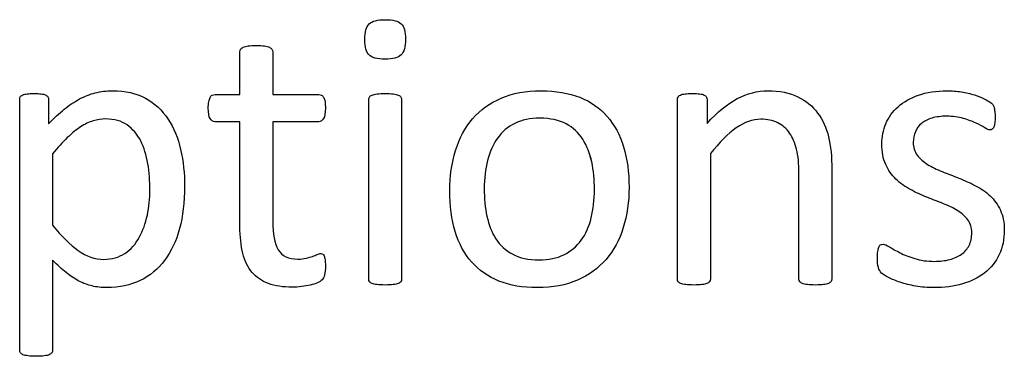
# Model space of a CAD drawing. Header units: inches. Extents: x 0 to 20790, y -12 to 14700.
# Tile 135 of 191: x 8183 to 8563, y 13294 to 13424. Entities that reach past the tile are written whole.
import ezdxf

# ---------------------------------------------------------------- set-up
doc = ezdxf.new("R2010")
doc.units = ezdxf.units.IN
doc.layers.add('254', color=7, linetype='Continuous', true_color=0xffffff)

msp = doc.modelspace()

# ---------------------------------------------------------------- linework, layer by layer
at = {"layer": '254', "linetype": 'Continuous', "lineweight": 25}
for points, knots in [([(8330.065, 13410.074), (8331.198, 13411.163), (8331.775, 13413.182), (8331.775, 13419.068), (8331.226, 13421.059), (8329.006, 13423.166), (8326.956, 13423.684), (8320.955, 13423.684), (8318.878, 13423.165), (8317.753, 13422.069), (8316.627, 13421.001), (8316.079, 13418.982), (8316.079, 13413.067), (8316.627, 13411.076), (8318.82, 13408.999), (8320.869, 13408.451), (8326.87, 13408.451), (8328.947, 13408.999), (8330.065, 13410.074)], [0, 0, 0, 0, 0.128303, 0.128303, 0.2541147, 0.2541147, 0.3766179, 0.3766179, 0.5014998, 0.5014998, 0.5014998, 0.626434, 0.626434, 0.7501552, 0.7501552, 0.8738764, 0.8738764, 1, 1, 1, 1]), ([(8317.753, 13422.069), (8318.878, 13423.165), (8320.955, 13423.684), (8326.956, 13423.684), (8329.006, 13423.166), (8331.226, 13421.059), (8331.775, 13419.068), (8331.775, 13413.182), (8331.198, 13411.163), (8330.072, 13410.066)], [0, 0, 0, 0, 0.2490168, 0.2490168, 0.4932905, 0.4932905, 0.7441614, 0.7441614, 1, 1, 1, 1]), ([(8330.072, 13410.066), (8328.947, 13408.999), (8326.87, 13408.451), (8320.869, 13408.451), (8318.82, 13408.999), (8316.627, 13411.076), (8316.079, 13413.067), (8316.079, 13418.982), (8316.627, 13421.001), (8317.753, 13422.069)], [0, 0, 0, 0, 0.2530061, 0.2530061, 0.501193, 0.501193, 0.7493799, 0.7493799, 1, 1, 1, 1]), ([(8300.528, 13325.069), (8300.73, 13325.935), (8300.846, 13327.118), (8300.846, 13329.541), (8300.788, 13330.291), (8300.701, 13330.926), (8300.586, 13331.532), (8300.471, 13332.022), (8300.355, 13332.369), (8300.211, 13332.744), (8300.038, 13332.975), (8299.807, 13333.119), (8299.576, 13333.234), (8299.316, 13333.292), (8298.653, 13333.292), (8298.191, 13333.177), (8297.701, 13332.946), (8297.181, 13332.715), (8296.547, 13332.484), (8295.854, 13332.224), (8295.133, 13331.965), (8294.296, 13331.734), (8292.45, 13331.272), (8291.411, 13331.157), (8286.593, 13331.157), (8284.054, 13332.369), (8281.214, 13337.237), (8280.534, 13340.851), (8280.534, 13358.48), (8280.534, 13371.347), (8280.534, 13384.215), (8286.458, 13384.215), (8292.382, 13384.215), (8299.086, 13384.215), (8299.692, 13384.648), (8300.615, 13386.264), (8300.846, 13387.62), (8300.846, 13390.447), (8300.788, 13391.255), (8300.701, 13391.919), (8300.586, 13392.582), (8300.413, 13393.13), (8300.182, 13393.563), (8299.951, 13394.025), (8299.692, 13394.313), (8299.374, 13394.486), (8299.086, 13394.688), (8298.711, 13394.775), (8292.382, 13394.775), (8286.458, 13394.775), (8280.534, 13394.775), (8280.534, 13400.257), (8280.534, 13405.739), (8280.534, 13411.595), (8280.419, 13411.913), (8280.015, 13412.548), (8279.697, 13412.807), (8278.774, 13413.269), (8278.11, 13413.442), (8277.303, 13413.529), (8276.495, 13413.644), (8275.427, 13413.702), (8272.917, 13413.702), (8271.878, 13413.644), (8271.071, 13413.529), (8270.263, 13413.442), (8269.599, 13413.269), (8268.618, 13412.807), (8268.301, 13412.548), (8268.099, 13412.23), (8267.926, 13411.913), (8267.839, 13411.595), (8267.839, 13405.739), (8267.839, 13400.257), (8267.839, 13394.775), (8264.637, 13394.775), (8261.434, 13394.775), (8257.799, 13394.775), (8257.453, 13394.688), (8257.106, 13394.486), (8256.76, 13394.313), (8256.501, 13394.025), (8256.299, 13393.563), (8256.097, 13393.13), (8255.923, 13392.582), (8255.808, 13391.919), (8255.664, 13391.255), (8255.606, 13390.447), (8255.606, 13387.62), (8255.837, 13386.264), (8256.76, 13384.648), (8257.366, 13384.215), (8261.376, 13384.215), (8264.608, 13384.215), (8267.839, 13384.215), (8267.839, 13370.732), (8267.839, 13357.248), (8267.839, 13339.755), (8268.214, 13336.293), (8268.964, 13333.35), (8269.686, 13330.378), (8270.898, 13327.954), (8274.172, 13324.105), (8276.264, 13322.675), (8281.4, 13320.77), (8284.487, 13320.309), (8289.247, 13320.309), (8290.43, 13320.366), (8291.613, 13320.54), (8292.796, 13320.684), (8293.921, 13320.886), (8295.998, 13321.347), (8296.951, 13321.636), (8297.758, 13321.982), (8298.595, 13322.357), (8299.201, 13322.732), (8299.605, 13323.136), (8300.038, 13323.54), (8300.326, 13324.204), (8300.528, 13325.069)], [0, 0, 0, 0, 0.0169336, 0.0169336, 0.0273543, 0.0273543, 0.0273543, 0.0342551, 0.0342551, 0.0342551, 0.0386532, 0.0386532, 0.0386532, 0.0421312, 0.0421312, 0.0486524, 0.0486524, 0.0486524, 0.0578371, 0.0578371, 0.0578371, 0.0698121, 0.0698121, 0.0817871, 0.0817871, 0.1185882, 0.1185882, 0.1557168, 0.1557168, 0.2560764, 0.2560764, 0.2560764, 0.3153147, 0.3153147, 0.3231042, 0.3231042, 0.3308936, 0.3308936, 0.3350317, 0.3350317, 0.3350317, 0.3406368, 0.3406368, 0.3406368, 0.3446716, 0.3446716, 0.3446716, 0.3483066, 0.3483066, 0.4016209, 0.4016209, 0.4016209, 0.454298, 0.454298, 0.4579023, 0.4579023, 0.4615065, 0.4615065, 0.4651107, 0.4651107, 0.4651107, 0.4751388, 0.4751388, 0.484939, 0.484939, 0.484939, 0.4914006, 0.4914006, 0.4978622, 0.4978622, 0.4978622, 0.5012317, 0.5012317, 0.550479, 0.550479, 0.550479, 0.5810003, 0.5810003, 0.5851248, 0.5851248, 0.5851248, 0.5891096, 0.5891096, 0.5891096, 0.5945805, 0.5945805, 0.5945805, 0.6024171, 0.6024171, 0.6171684, 0.6171684, 0.6319196, 0.6319196, 0.69311, 0.69311, 0.69311, 0.82944, 0.82944, 0.8699889, 0.8699889, 0.8699889, 0.8978939, 0.8978939, 0.9255581, 0.9255581, 0.9532222, 0.9532222, 0.9623692, 0.9623692, 0.9623692, 0.9738223, 0.9738223, 0.9852753, 0.9852753, 0.9852753, 0.9926659, 0.9926659, 0.9926659, 1, 1, 1, 1]), ([(8267.839, 13394.775), (8267.839, 13400.257), (8267.839, 13405.739), (8267.839, 13411.595), (8267.926, 13411.913), (8268.099, 13412.23)], [0, 0, 0, 0, 0.9359606, 0.9359606, 1, 1, 1, 1]), ([(8268.099, 13412.23), (8268.301, 13412.548), (8268.618, 13412.807), (8269.599, 13413.269), (8270.263, 13413.442), (8271.071, 13413.529)], [0, 0, 0, 0, 0.5, 0.5, 1, 1, 1, 1]), ([(8271.071, 13413.529), (8271.878, 13413.644), (8272.917, 13413.702), (8275.427, 13413.702), (8276.495, 13413.644), (8277.303, 13413.529)], [0, 0, 0, 0, 0.4942529, 0.4942529, 1, 1, 1, 1]), ([(8277.303, 13413.529), (8278.11, 13413.442), (8278.774, 13413.269), (8279.697, 13412.807), (8280.015, 13412.548), (8280.419, 13411.913), (8280.534, 13411.595), (8280.534, 13405.739), (8280.534, 13400.257), (8280.534, 13394.775)], [0, 0, 0, 0, 0.0567686, 0.0567686, 0.1135371, 0.1135371, 0.1703057, 0.1703057, 1, 1, 1, 1]), ([(8244.502, 13342.927), (8245.797, 13347.747), (8246.46, 13353.171), (8246.46, 13364.25), (8245.941, 13369.01), (8243.914, 13377.988), (8242.277, 13381.907), (8237.798, 13388.683), (8234.919, 13391.342), (8227.844, 13395.253), (8223.552, 13396.218), (8216.224, 13396.218), (8214.031, 13395.958), (8211.953, 13395.41), (8209.876, 13394.89), (8207.857, 13394.083), (8205.866, 13393.044), (8203.904, 13391.976), (8201.942, 13390.678), (8198.049, 13387.472), (8196.027, 13385.6), (8193.921, 13383.465), (8193.921, 13386.562), (8193.921, 13389.659), (8193.921, 13393.217), (8193.835, 13393.592), (8193.633, 13393.881), (8193.46, 13394.169), (8193.142, 13394.4), (8192.219, 13394.804), (8191.642, 13394.948), (8190.257, 13395.121), (8189.363, 13395.15), (8187.256, 13395.15), (8186.391, 13395.121), (8184.948, 13394.948), (8184.371, 13394.804), (8183.448, 13394.4), (8183.131, 13394.169), (8182.842, 13393.592), (8182.756, 13393.217), (8182.756, 13360.528), (8182.756, 13328.301), (8182.756, 13295.64), (8182.842, 13295.294), (8183.015, 13294.977), (8183.217, 13294.688), (8183.535, 13294.429), (8184.516, 13294.025), (8185.179, 13293.852), (8185.987, 13293.765), (8186.795, 13293.65), (8187.833, 13293.592), (8190.344, 13293.592), (8191.411, 13293.65), (8192.219, 13293.765), (8193.027, 13293.852), (8193.69, 13294.025), (8194.614, 13294.429), (8194.931, 13294.688), (8195.133, 13294.977), (8195.335, 13295.294), (8195.45, 13295.64), (8195.45, 13307.614), (8195.45, 13319.155), (8195.45, 13330.695), (8197.297, 13328.878), (8199.028, 13327.32), (8202.317, 13324.665), (8203.99, 13323.54), (8207.302, 13321.797), (8209.011, 13321.174), (8210.771, 13320.77), (8212.502, 13320.338), (8214.406, 13320.136), (8221.273, 13320.136), (8225.543, 13321.059), (8233.044, 13324.694), (8236.189, 13327.291), (8241.281, 13334.003), (8243.2, 13338.081), (8244.502, 13342.927)], [0, 0, 0, 0, 0.0539213, 0.0539213, 0.0985989, 0.0985989, 0.1436132, 0.1436132, 0.1881866, 0.1881866, 0.2324828, 0.2324828, 0.2528488, 0.2528488, 0.2528488, 0.2747557, 0.2747557, 0.2747557, 0.298571, 0.298571, 0.3220058, 0.3220058, 0.3220058, 0.3526958, 0.3526958, 0.3572707, 0.3572707, 0.3572707, 0.3612866, 0.3612866, 0.3653025, 0.3653025, 0.3693184, 0.3693184, 0.3732257, 0.3732257, 0.3771331, 0.3771331, 0.3810405, 0.3810405, 0.3849478, 0.3849478, 0.6577304, 0.6577304, 0.6613935, 0.6613935, 0.6613935, 0.6652587, 0.6652587, 0.6691239, 0.6691239, 0.6691239, 0.6784706, 0.6784706, 0.6880346, 0.6880346, 0.6880346, 0.6940597, 0.6940597, 0.7000848, 0.7000848, 0.7000848, 0.7035935, 0.7035935, 0.797161, 0.797161, 0.797161, 0.818167, 0.818167, 0.839173, 0.839173, 0.8604682, 0.8604682, 0.8604682, 0.87776, 0.87776, 0.9184324, 0.9184324, 0.9591047, 0.9591047, 1, 1, 1, 1]), ([(8211.953, 13395.41), (8214.031, 13395.958), (8216.224, 13396.218), (8223.552, 13396.218), (8227.844, 13395.253), (8234.919, 13391.342), (8237.798, 13388.683), (8242.277, 13381.907), (8243.914, 13377.988), (8245.941, 13369.01), (8246.46, 13364.25), (8246.46, 13353.171), (8245.797, 13347.747), (8244.498, 13342.928)], [0, 0, 0, 0, 0.0805463, 0.0805463, 0.2557346, 0.2557346, 0.4320195, 0.4320195, 0.6100481, 0.6100481, 0.786745, 0.786745, 1, 1, 1, 1]), ([(8415.918, 13343.338), (8417.406, 13348.093), (8418.157, 13353.286), (8418.157, 13364.711), (8417.435, 13369.905), (8414.663, 13379.145), (8412.502, 13383.061), (8406.892, 13389.538), (8403.356, 13392.005), (8394.863, 13395.356), (8389.911, 13396.218), (8378.341, 13396.218), (8373.177, 13395.294), (8364.348, 13391.486), (8360.684, 13388.831), (8354.767, 13381.938), (8352.577, 13377.868), (8349.642, 13368.373), (8348.913, 13363.182), (8348.913, 13351.671), (8349.605, 13346.448), (8352.375, 13337.216), (8354.481, 13333.292), (8360.123, 13326.843), (8363.656, 13324.377), (8372.095, 13320.966), (8377.072, 13320.136), (8388.612, 13320.136), (8393.748, 13321.117), (8402.645, 13324.929), (8406.327, 13327.637), (8412.213, 13334.504), (8414.435, 13338.601), (8415.918, 13343.338)], [0, 0, 0, 0, 0.0581053, 0.0581053, 0.1179985, 0.1179985, 0.1779958, 0.1779958, 0.2382588, 0.2382588, 0.2986629, 0.2986629, 0.3612134, 0.3612134, 0.4237638, 0.4237638, 0.4857565, 0.4857565, 0.5474063, 0.5474063, 0.611258, 0.611258, 0.6751096, 0.6751096, 0.7386795, 0.7386795, 0.8024746, 0.8024746, 0.8682127, 0.8682127, 0.9341063, 0.9341063, 1, 1, 1, 1]), ([(8351.105, 13373.107), (8352.577, 13377.868), (8354.767, 13381.938), (8360.684, 13388.831), (8364.348, 13391.486), (8373.177, 13395.294), (8378.341, 13396.218), (8389.911, 13396.218), (8394.863, 13395.356), (8403.356, 13392.005), (8406.892, 13389.538), (8412.502, 13383.061), (8414.663, 13379.145), (8417.435, 13369.905), (8418.157, 13364.711), (8418.157, 13353.286), (8417.406, 13348.093), (8415.935, 13343.332)], [0, 0, 0, 0, 0.1276209, 0.1276209, 0.25639, 0.25639, 0.3851591, 0.3851591, 0.5095097, 0.5095097, 0.63357, 0.63357, 0.7570829, 0.7570829, 0.8803817, 0.8803817, 1, 1, 1, 1]), ([(8496.178, 13322.496), (8496.374, 13322.761), (8496.489, 13323.107), (8496.489, 13337.62), (8496.489, 13351.699), (8496.489, 13370.684), (8496.056, 13374.896), (8494.381, 13381.943), (8492.969, 13384.994), (8489.069, 13390.213), (8486.506, 13392.323), (8480.217, 13395.439), (8476.322, 13396.218), (8467.753, 13396.218), (8463.858, 13395.208), (8456.09, 13391.18), (8452.202, 13387.966), (8448.307, 13383.609), (8448.307, 13386.658), (8448.307, 13389.707), (8448.307, 13393.188), (8448.22, 13393.534), (8448.047, 13393.794), (8447.874, 13394.083), (8447.585, 13394.342), (8447.153, 13394.573), (8446.749, 13394.804), (8446.172, 13394.948), (8444.7, 13395.118), (8443.748, 13395.15), (8441.44, 13395.15), (8440.488, 13395.121), (8439.045, 13394.948), (8438.468, 13394.804), (8437.545, 13394.342), (8437.228, 13394.083), (8437.083, 13393.794), (8436.939, 13393.534), (8436.853, 13393.188), (8436.853, 13369.684), (8436.853, 13346.612), (8436.853, 13323.107), (8436.939, 13322.761), (8437.112, 13322.501), (8437.314, 13322.213), (8437.632, 13321.953), (8438.612, 13321.549), (8439.276, 13321.405), (8440.084, 13321.29), (8440.892, 13321.203), (8441.93, 13321.145), (8444.441, 13321.145), (8445.508, 13321.203), (8446.316, 13321.29), (8447.124, 13321.405), (8447.787, 13321.549), (8448.711, 13321.953), (8449.028, 13322.213), (8449.23, 13322.501), (8449.432, 13322.761), (8449.547, 13323.107), (8449.547, 13339.668), (8449.547, 13355.796), (8449.547, 13371.924), (8453.038, 13376.281), (8456.356, 13379.599), (8462.742, 13384.086), (8465.906, 13385.225), (8471.561, 13385.225), (8473.725, 13384.763), (8477.453, 13382.928), (8478.976, 13381.59), (8481.329, 13378.09), (8482.236, 13376.021), (8483.497, 13371.208), (8483.794, 13368.029), (8483.794, 13350.565), (8483.794, 13337.052), (8483.794, 13323.107), (8483.881, 13322.761), (8484.083, 13322.501), (8484.285, 13322.213), (8484.631, 13321.953), (8485.554, 13321.549), (8486.189, 13321.405), (8487.026, 13321.29), (8487.833, 13321.203), (8488.872, 13321.145), (8491.411, 13321.145), (8492.421, 13321.203), (8493.258, 13321.29), (8494.065, 13321.405), (8494.7, 13321.549), (8495.623, 13321.953), (8495.97, 13322.213), (8496.178, 13322.496)], [0, 0, 0, 0, 0.003308, 0.003308, 0.1109298, 0.1109298, 0.148421, 0.148421, 0.1859825, 0.1859825, 0.2230812, 0.2230812, 0.2601799, 0.2601799, 0.2919457, 0.2919457, 0.3235262, 0.3235262, 0.3235262, 0.3491126, 0.3491126, 0.3527447, 0.3527447, 0.3527447, 0.3561092, 0.3561092, 0.3561092, 0.3611616, 0.3611616, 0.3660223, 0.3660223, 0.3711323, 0.3711323, 0.3762422, 0.3762422, 0.3813522, 0.3813522, 0.3813522, 0.3843323, 0.3843323, 0.5432056, 0.5432056, 0.5461857, 0.5461857, 0.5461857, 0.549519, 0.549519, 0.5528522, 0.5528522, 0.5528522, 0.5609049, 0.5609049, 0.5691449, 0.5691449, 0.5691449, 0.5743354, 0.5743354, 0.579526, 0.579526, 0.579526, 0.5824175, 0.5824175, 0.6901747, 0.6901747, 0.6901747, 0.7261598, 0.7261598, 0.7619281, 0.7619281, 0.7898925, 0.7898925, 0.8175111, 0.8175111, 0.8448187, 0.8448187, 0.8717433, 0.8717433, 0.9637847, 0.9637847, 0.9667327, 0.9667327, 0.9667327, 0.9700902, 0.9700902, 0.9734478, 0.9734478, 0.9734478, 0.9817377, 0.9817377, 0.9896591, 0.9896591, 0.9896591, 0.9948295, 0.9948295, 1, 1, 1, 1]), ([(8448.307, 13383.609), (8452.202, 13387.966), (8456.09, 13391.18), (8463.858, 13395.208), (8467.753, 13396.218), (8476.322, 13396.218), (8480.217, 13395.439), (8486.506, 13392.323), (8489.069, 13390.213), (8492.969, 13384.994), (8494.381, 13381.943), (8496.056, 13374.896), (8496.489, 13370.684), (8496.489, 13351.699), (8496.489, 13337.62), (8496.489, 13323.107), (8496.374, 13322.761), (8496.172, 13322.501)], [0, 0, 0, 0, 0.0976134, 0.0976134, 0.1957995, 0.1957995, 0.3104695, 0.3104695, 0.4251394, 0.4251394, 0.5412396, 0.5412396, 0.6571226, 0.6571226, 0.989775, 0.989775, 1, 1, 1, 1]), ([(8561.134, 13332.922), (8562.444, 13335.687), (8563.108, 13338.831), (8563.108, 13345.352), (8562.588, 13347.92), (8560.61, 13352.225), (8559.27, 13354.065), (8557.626, 13355.594), (8555.981, 13357.152), (8554.106, 13358.451), (8551.971, 13359.518), (8549.865, 13360.615), (8547.701, 13361.595), (8543.34, 13363.317), (8541.18, 13364.163), (8539.103, 13365), (8536.997, 13365.808), (8535.121, 13366.731), (8533.477, 13367.77), (8531.832, 13368.78), (8530.505, 13369.991), (8529.466, 13371.347), (8528.457, 13372.703), (8527.937, 13374.377), (8527.937, 13377.81), (8528.197, 13379.137), (8529.293, 13381.619), (8530.072, 13382.686), (8531.14, 13383.58), (8532.179, 13384.475), (8533.535, 13385.167), (8536.824, 13386.148), (8538.699, 13386.379), (8543.286, 13386.379), (8545.421, 13386.091), (8547.297, 13385.542), (8549.143, 13384.965), (8550.788, 13384.359), (8553.558, 13383.09), (8554.683, 13382.484), (8555.548, 13381.907), (8556.443, 13381.359), (8557.106, 13381.07), (8557.857, 13381.07), (8558.145, 13381.157), (8558.405, 13381.33), (8558.664, 13381.532), (8558.866, 13381.821), (8559.068, 13382.224), (8559.241, 13382.628), (8559.357, 13383.177), (8559.53, 13384.446), (8559.559, 13385.196), (8559.559, 13386.898), (8559.53, 13387.591), (8559.352, 13388.715), (8559.299, 13389.178), (8559.213, 13389.582), (8559.126, 13389.957), (8559.011, 13390.303), (8558.838, 13390.62), (8558.636, 13390.909), (8558.289, 13391.284), (8557.741, 13391.688), (8557.222, 13392.092), (8556.414, 13392.582), (8555.375, 13393.102), (8554.308, 13393.65), (8553.038, 13394.14), (8550.069, 13395.072), (8548.393, 13395.467), (8546.547, 13395.756), (8544.7, 13396.073), (8542.854, 13396.218), (8536.824, 13396.218), (8533.131, 13395.669), (8526.815, 13393.41), (8524.187, 13391.919), (8519.974, 13388.168), (8518.416, 13385.975), (8517.349, 13383.494), (8516.31, 13381.013), (8515.791, 13378.416), (8515.791, 13372.617), (8516.281, 13369.962), (8517.291, 13367.77), (8518.272, 13365.548), (8519.599, 13363.673), (8521.244, 13362.057), (8522.888, 13360.47), (8524.735, 13359.143), (8526.812, 13358.018), (8528.889, 13356.922), (8531.024, 13355.941), (8535.385, 13354.219), (8537.516, 13353.373), (8539.565, 13352.565), (8541.613, 13351.786), (8543.46, 13350.863), (8545.104, 13349.853), (8546.72, 13348.814), (8548.047, 13347.631), (8550.067, 13344.977), (8550.557, 13343.332), (8550.557, 13339.466), (8550.211, 13337.851), (8548.826, 13335.081), (8547.845, 13333.927), (8546.547, 13333.032), (8545.277, 13332.138), (8543.748, 13331.445), (8540.286, 13330.522), (8538.324, 13330.291), (8533.304, 13330.291), (8530.765, 13330.638), (8526.348, 13332.014), (8524.446, 13332.773), (8522.831, 13333.609), (8521.215, 13334.417), (8519.859, 13335.196), (8518.734, 13335.889), (8517.637, 13336.581), (8516.801, 13336.927), (8515.877, 13336.927), (8515.56, 13336.812), (8515.271, 13336.639), (8515.012, 13336.466), (8514.781, 13336.177), (8514.637, 13335.773), (8514.464, 13335.34), (8514.348, 13334.821), (8514.233, 13334.158), (8514.146, 13333.465), (8514.089, 13332.657), (8514.089, 13330.089), (8514.204, 13328.849), (8514.723, 13327.002), (8515.127, 13326.281), (8516.281, 13325.242), (8517.176, 13324.665), (8518.387, 13324.031), (8519.628, 13323.396), (8521.128, 13322.761), (8522.888, 13322.184), (8524.677, 13321.578), (8526.668, 13321.117), (8528.889, 13320.713), (8531.14, 13320.338), (8533.477, 13320.136), (8539.94, 13320.136), (8543.604, 13320.626), (8550.271, 13322.58), (8553.154, 13324.002), (8557.961, 13327.824), (8559.818, 13330.147), (8561.134, 13332.922)], [0, 0, 0, 0, 0.0265971, 0.0265971, 0.0488695, 0.0488695, 0.071505, 0.071505, 0.071505, 0.0916763, 0.0916763, 0.0916763, 0.1124207, 0.1124207, 0.1329291, 0.1329291, 0.1329291, 0.1513232, 0.1513232, 0.1513232, 0.1671509, 0.1671509, 0.1671509, 0.1827935, 0.1827935, 0.1941287, 0.1941287, 0.2054639, 0.2054639, 0.2054639, 0.2187849, 0.2187849, 0.232106, 0.232106, 0.2470255, 0.2470255, 0.2470255, 0.2617411, 0.2617411, 0.2764567, 0.2764567, 0.2764567, 0.2827861, 0.2827861, 0.2867419, 0.2867419, 0.2867419, 0.2899769, 0.2899769, 0.2899769, 0.2946866, 0.2946866, 0.2993962, 0.2993962, 0.3039489, 0.3039489, 0.3087355, 0.3087355, 0.3087355, 0.3118991, 0.3118991, 0.3118991, 0.3162873, 0.3162873, 0.3162873, 0.3241694, 0.3241694, 0.3241694, 0.3358727, 0.3358727, 0.3477852, 0.3477852, 0.3477852, 0.3635516, 0.3635516, 0.3992722, 0.3992722, 0.4352836, 0.4352836, 0.4712949, 0.4712949, 0.4712949, 0.4954133, 0.4954133, 0.5223243, 0.5223243, 0.5223243, 0.5434303, 0.5434303, 0.5434303, 0.5642681, 0.5642681, 0.5642681, 0.5855645, 0.5855645, 0.6066186, 0.6066186, 0.6066186, 0.6252846, 0.6252846, 0.6252846, 0.6414191, 0.6414191, 0.6575536, 0.6575536, 0.6732136, 0.6732136, 0.6888736, 0.6888736, 0.6888736, 0.7040281, 0.7040281, 0.7191826, 0.7191826, 0.7391866, 0.7391866, 0.7589539, 0.7589539, 0.7589539, 0.7730817, 0.7730817, 0.7730817, 0.7812698, 0.7812698, 0.7868722, 0.7868722, 0.7868722, 0.7901715, 0.7901715, 0.7901715, 0.7952132, 0.7952132, 0.7952132, 0.802729, 0.802729, 0.8148868, 0.8148868, 0.8270447, 0.8270447, 0.8392026, 0.8392026, 0.8392026, 0.8540559, 0.8540559, 0.8540559, 0.8729189, 0.8729189, 0.8729189, 0.8944875, 0.8944875, 0.9297587, 0.9297587, 0.9647499, 0.9647499, 1, 1, 1, 1]), ([(8517.349, 13383.494), (8518.416, 13385.975), (8519.974, 13388.168), (8524.187, 13391.919), (8526.815, 13393.41), (8533.131, 13395.669), (8536.824, 13396.218), (8542.854, 13396.218), (8544.7, 13396.073), (8546.547, 13395.756)], [0, 0, 0, 0, 0.2915669, 0.2915669, 0.5831337, 0.5831337, 0.8723472, 0.8723472, 1, 1, 1, 1]), ([(8183.015, 13294.977), (8182.842, 13295.294), (8182.756, 13295.64), (8182.756, 13328.301), (8182.756, 13360.528), (8182.756, 13393.217), (8182.842, 13393.592), (8183.131, 13394.169), (8183.448, 13394.4), (8184.371, 13394.804), (8184.948, 13394.948), (8186.391, 13395.121), (8187.256, 13395.15), (8189.363, 13395.15), (8190.257, 13395.121), (8191.642, 13394.948), (8192.219, 13394.804), (8193.142, 13394.4), (8193.46, 13394.169), (8193.633, 13393.881)], [0, 0, 0, 0, 0.012045, 0.012045, 0.9089936, 0.9089936, 0.9218415, 0.9218415, 0.9346895, 0.9346895, 0.9475375, 0.9475375, 0.9603854, 0.9603854, 0.9735903, 0.9735903, 0.9867951, 0.9867951, 1, 1, 1, 1]), ([(8193.633, 13393.881), (8193.835, 13393.592), (8193.921, 13393.217), (8193.921, 13389.659), (8193.921, 13386.562), (8193.921, 13383.465)], [0, 0, 0, 0, 0.1297297, 0.1297297, 1, 1, 1, 1]), ([(8193.921, 13383.465), (8196.027, 13385.6), (8198.049, 13387.472), (8201.942, 13390.678), (8203.904, 13391.976), (8205.866, 13393.044)], [0, 0, 0, 0, 0.4959733, 0.4959733, 1, 1, 1, 1]), ([(8257.106, 13394.486), (8257.453, 13394.688), (8257.799, 13394.775), (8261.434, 13394.775), (8264.637, 13394.775), (8267.839, 13394.775)], [0, 0, 0, 0, 0.1190476, 0.1190476, 1, 1, 1, 1]), ([(8280.534, 13394.775), (8286.458, 13394.775), (8292.382, 13394.775), (8298.711, 13394.775), (8299.086, 13394.688), (8299.374, 13394.486)], [0, 0, 0, 0, 0.9361702, 0.9361702, 1, 1, 1, 1]), ([(8329.993, 13322.496), (8330.188, 13322.761), (8330.303, 13323.107), (8330.303, 13346.612), (8330.303, 13369.684), (8330.303, 13393.13), (8330.188, 13393.448), (8329.784, 13394.083), (8329.466, 13394.342), (8328.543, 13394.746), (8327.88, 13394.89), (8327.072, 13395.006), (8326.264, 13395.092), (8325.196, 13395.15), (8322.686, 13395.15), (8321.648, 13395.092), (8320.84, 13395.006), (8320.032, 13394.89), (8319.368, 13394.746), (8318.387, 13394.342), (8318.07, 13394.083), (8317.868, 13393.765), (8317.695, 13393.448), (8317.608, 13393.13), (8317.608, 13369.684), (8317.608, 13346.612), (8317.608, 13323.107), (8317.695, 13322.761), (8317.868, 13322.501), (8318.07, 13322.213), (8318.387, 13321.953), (8319.368, 13321.549), (8320.032, 13321.405), (8320.84, 13321.29), (8321.648, 13321.203), (8322.686, 13321.145), (8325.196, 13321.145), (8326.264, 13321.203), (8327.072, 13321.29), (8327.88, 13321.405), (8328.543, 13321.549), (8329.466, 13321.953), (8329.784, 13322.213), (8329.993, 13322.496)], [0, 0, 0, 0, 0.0079449, 0.0079449, 0.4314948, 0.4314948, 0.4383804, 0.4383804, 0.4452659, 0.4452659, 0.4521515, 0.4521515, 0.4521515, 0.4712256, 0.4712256, 0.4898663, 0.4898663, 0.4898663, 0.5020993, 0.5020993, 0.5143323, 0.5143323, 0.5143323, 0.5207714, 0.5207714, 0.9168542, 0.9168542, 0.9242838, 0.9242838, 0.9242838, 0.9318608, 0.9318608, 0.9394378, 0.9394378, 0.9394378, 0.9577211, 0.9577211, 0.9764296, 0.9764296, 0.9764296, 0.9882148, 0.9882148, 1, 1, 1, 1]), ([(8317.868, 13322.501), (8317.695, 13322.761), (8317.608, 13323.107), (8317.608, 13346.612), (8317.608, 13369.684), (8317.608, 13393.13), (8317.695, 13393.448), (8317.868, 13393.765)], [0, 0, 0, 0, 0.0181232, 0.0181232, 0.9842932, 0.9842932, 1, 1, 1, 1]), ([(8317.868, 13393.765), (8318.07, 13394.083), (8318.387, 13394.342), (8319.368, 13394.746), (8320.032, 13394.89), (8320.84, 13395.006)], [0, 0, 0, 0, 0.5, 0.5, 1, 1, 1, 1]), ([(8320.84, 13395.006), (8321.648, 13395.092), (8322.686, 13395.15), (8325.196, 13395.15), (8326.264, 13395.092), (8327.072, 13395.006)], [0, 0, 0, 0, 0.4942529, 0.4942529, 1, 1, 1, 1]), ([(8327.072, 13395.006), (8327.88, 13394.89), (8328.543, 13394.746), (8329.466, 13394.342), (8329.784, 13394.083), (8330.188, 13393.448), (8330.303, 13393.13), (8330.303, 13369.684), (8330.303, 13346.612), (8330.303, 13323.107), (8330.188, 13322.761), (8329.986, 13322.501)], [0, 0, 0, 0, 0.0152284, 0.0152284, 0.0304569, 0.0304569, 0.0456853, 0.0456853, 0.9824287, 0.9824287, 1, 1, 1, 1]), ([(8437.112, 13322.501), (8436.939, 13322.761), (8436.853, 13323.107), (8436.853, 13346.612), (8436.853, 13369.684), (8436.853, 13393.188), (8436.939, 13393.534), (8437.083, 13393.794)], [0, 0, 0, 0, 0.0180796, 0.0180796, 0.9819204, 0.9819204, 1, 1, 1, 1]), ([(8437.083, 13393.794), (8437.228, 13394.083), (8437.545, 13394.342), (8438.468, 13394.804), (8439.045, 13394.948), (8440.488, 13395.121), (8441.44, 13395.15), (8443.748, 13395.15), (8444.7, 13395.118), (8446.172, 13394.948), (8446.749, 13394.804), (8447.153, 13394.573)], [0, 0, 0, 0, 0.2024309, 0.2024309, 0.4048617, 0.4048617, 0.6072926, 0.6072926, 0.7998488, 0.7998488, 1, 1, 1, 1]), ([(8448.047, 13393.794), (8448.22, 13393.534), (8448.307, 13393.188), (8448.307, 13389.707), (8448.307, 13386.658), (8448.307, 13383.609)], [0, 0, 0, 0, 0.1243094, 0.1243094, 1, 1, 1, 1]), ([(8546.547, 13395.756), (8548.393, 13395.467), (8550.069, 13395.072), (8553.038, 13394.14), (8554.308, 13393.65), (8555.375, 13393.102)], [0, 0, 0, 0, 0.504427, 0.504427, 1, 1, 1, 1]), ([(8267.839, 13384.215), (8264.608, 13384.215), (8261.376, 13384.215), (8257.366, 13384.215), (8256.76, 13384.648), (8255.837, 13386.264), (8255.606, 13387.62), (8255.606, 13390.447), (8255.664, 13391.255), (8255.808, 13391.919)], [0, 0, 0, 0, 0.6210362, 0.6210362, 0.7707503, 0.7707503, 0.9204644, 0.9204644, 1, 1, 1, 1]), ([(8300.701, 13391.919), (8300.788, 13391.255), (8300.846, 13390.447), (8300.846, 13387.62), (8300.615, 13386.264), (8299.692, 13384.648), (8299.086, 13384.215), (8292.382, 13384.215), (8286.458, 13384.215), (8280.534, 13384.215)], [0, 0, 0, 0, 0.0524112, 0.0524112, 0.1510676, 0.1510676, 0.2497241, 0.2497241, 1, 1, 1, 1]), ([(8559.213, 13389.582), (8559.299, 13389.178), (8559.352, 13388.715), (8559.53, 13387.591), (8559.559, 13386.898), (8559.559, 13385.196), (8559.53, 13384.446), (8559.357, 13383.177), (8559.241, 13382.628), (8559.068, 13382.224)], [0, 0, 0, 0, 0.2551684, 0.2551684, 0.4978663, 0.4978663, 0.7489332, 0.7489332, 1, 1, 1, 1]), ([(8232.265, 13368.029), (8232.813, 13364.711), (8233.073, 13361.307), (8233.073, 13354.527), (8232.727, 13351.324), (8231.4, 13344.977), (8230.361, 13342.092), (8227.533, 13336.956), (8225.687, 13334.908), (8221.115, 13331.84), (8218.387, 13331.07), (8211.78, 13331.07), (8208.491, 13332.196), (8202.259, 13336.696), (8198.941, 13339.957), (8195.45, 13344.227), (8195.45, 13353.411), (8195.45, 13362.596), (8195.45, 13371.78), (8197.441, 13374.29), (8199.345, 13376.396), (8202.952, 13379.829), (8204.654, 13381.215), (8206.299, 13382.253), (8207.943, 13383.321), (8209.559, 13384.1), (8211.146, 13384.561), (8212.732, 13385.052), (8214.348, 13385.312), (8219.282, 13385.312), (8222.023, 13384.533), (8226.441, 13381.451), (8228.197, 13379.397), (8230.782, 13374.284), (8231.717, 13371.347), (8232.265, 13368.029)], [0, 0, 0, 0, 0.0683135, 0.0683135, 0.1305178, 0.1305178, 0.192722, 0.192722, 0.2549262, 0.2549262, 0.317497, 0.317497, 0.3851873, 0.3851873, 0.4528776, 0.4528776, 0.4528776, 0.6292528, 0.6292528, 0.6292528, 0.6836987, 0.6836987, 0.7390439, 0.7390439, 0.7390439, 0.7741419, 0.7741419, 0.7741419, 0.8062151, 0.8062151, 0.8703613, 0.8703613, 0.9354716, 0.9354716, 1, 1, 1, 1]), ([(8232.265, 13368.029), (8231.717, 13371.347), (8230.782, 13374.284), (8228.197, 13379.397), (8226.441, 13381.451), (8222.023, 13384.533), (8219.282, 13385.312), (8214.348, 13385.312), (8212.732, 13385.052), (8211.146, 13384.561)], [0, 0, 0, 0, 0.2857032, 0.2857032, 0.5739831, 0.5739831, 0.8579944, 0.8579944, 1, 1, 1, 1]), ([(8403.731, 13368.693), (8403.038, 13372.011), (8401.884, 13374.954), (8398.711, 13379.974), (8396.535, 13381.942), (8391.123, 13384.879), (8387.747, 13385.6), (8379.957, 13385.6), (8376.731, 13384.925), (8371.33, 13382.282), (8369.122, 13380.397), (8365.647, 13375.531), (8364.328, 13372.651), (8362.646, 13365.981), (8362.213, 13362.317), (8362.213, 13354.585), (8362.565, 13351.008), (8363.944, 13344.342), (8365.098, 13341.428), (8368.33, 13336.466), (8370.494, 13334.475), (8373.235, 13333.032)], [0, 0, 0, 0, 0.1070023, 0.1070023, 0.2140046, 0.2140046, 0.3214825, 0.3214825, 0.4198134, 0.4198134, 0.5189947, 0.5189947, 0.6173987, 0.6173987, 0.7148037, 0.7148037, 0.8093438, 0.8093438, 0.9046719, 0.9046719, 1, 1, 1, 1]), ([(8403.728, 13368.692), (8404.423, 13365.346), (8404.769, 13361.826), (8404.769, 13354.065), (8404.365, 13350.401), (8403.529, 13347.083), (8402.721, 13343.736), (8401.423, 13340.851), (8397.937, 13336.029), (8395.71, 13334.158), (8390.286, 13331.503), (8387.083, 13330.84), (8379.322, 13330.84), (8375.947, 13331.561), (8373.235, 13333.032), (8370.494, 13334.475), (8368.33, 13336.466), (8365.098, 13341.428), (8363.944, 13344.342), (8362.565, 13351.008), (8362.213, 13354.585), (8362.213, 13362.317), (8362.646, 13365.981), (8364.328, 13372.651), (8365.647, 13375.531), (8369.122, 13380.397), (8371.33, 13382.282), (8376.731, 13384.925), (8379.957, 13385.6), (8387.747, 13385.6), (8391.123, 13384.879), (8396.535, 13381.942), (8398.711, 13379.974), (8401.884, 13374.954), (8403.038, 13372.011), (8403.728, 13368.692)], [0, 0, 0, 0, 0.0676707, 0.0676707, 0.1400264, 0.1400264, 0.1400264, 0.2011218, 0.2011218, 0.2630503, 0.2630503, 0.3249788, 0.3249788, 0.3931969, 0.3931969, 0.3931969, 0.4510423, 0.4510423, 0.5088876, 0.5088876, 0.5662549, 0.5662549, 0.6253606, 0.6253606, 0.6850724, 0.6850724, 0.7452559, 0.7452559, 0.8049234, 0.8049234, 0.8701413, 0.8701413, 0.9350707, 0.9350707, 1, 1, 1, 1]), ([(8484.083, 13322.501), (8483.881, 13322.761), (8483.794, 13323.107), (8483.794, 13337.052), (8483.794, 13350.565), (8483.794, 13368.029), (8483.497, 13371.208), (8482.236, 13376.021), (8481.329, 13378.09), (8478.976, 13381.59), (8477.453, 13382.928), (8473.725, 13384.763), (8471.561, 13385.225), (8465.906, 13385.225), (8462.742, 13384.086), (8456.356, 13379.599), (8453.038, 13376.281), (8449.547, 13371.924)], [0, 0, 0, 0, 0.0106594, 0.0106594, 0.3434701, 0.3434701, 0.4408261, 0.4408261, 0.5395668, 0.5395668, 0.6394324, 0.6394324, 0.7405482, 0.7405482, 0.8698823, 0.8698823, 1, 1, 1, 1]), ([(8547.297, 13385.542), (8545.421, 13386.091), (8543.286, 13386.379), (8538.699, 13386.379), (8536.824, 13386.148), (8533.535, 13385.167), (8532.179, 13384.475), (8531.14, 13383.58)], [0, 0, 0, 0, 0.3589744, 0.3589744, 0.6794872, 0.6794872, 1, 1, 1, 1]), ([(8555.548, 13381.907), (8554.683, 13382.484), (8553.558, 13383.09), (8550.788, 13384.359), (8549.143, 13384.965), (8547.297, 13385.542)], [0, 0, 0, 0, 0.5, 0.5, 1, 1, 1, 1]), ([(8206.299, 13382.253), (8204.654, 13381.215), (8202.952, 13379.829), (8199.345, 13376.396), (8197.441, 13374.29), (8195.45, 13371.78)], [0, 0, 0, 0, 0.5040959, 0.5040959, 1, 1, 1, 1]), ([(8268.964, 13333.35), (8268.214, 13336.293), (8267.839, 13339.755), (8267.839, 13357.248), (8267.839, 13370.732), (8267.839, 13384.215)], [0, 0, 0, 0, 0.2292468, 0.2292468, 1, 1, 1, 1]), ([(8280.534, 13384.215), (8280.534, 13371.347), (8280.534, 13358.48), (8280.534, 13340.851), (8281.214, 13337.237), (8284.054, 13332.369), (8286.593, 13331.157), (8291.411, 13331.157), (8292.45, 13331.272), (8294.296, 13331.734), (8295.133, 13331.965), (8295.854, 13332.224)], [0, 0, 0, 0, 0.5062548, 0.5062548, 0.6935464, 0.6935464, 0.8791865, 0.8791865, 0.9395933, 0.9395933, 1, 1, 1, 1]), ([(8517.291, 13367.77), (8516.281, 13369.962), (8515.791, 13372.617), (8515.791, 13378.416), (8516.31, 13381.013), (8517.349, 13383.494)], [0, 0, 0, 0, 0.5273632, 0.5273632, 1, 1, 1, 1]), ([(8531.14, 13383.58), (8530.072, 13382.686), (8529.293, 13381.619), (8528.197, 13379.137), (8527.937, 13377.81), (8527.937, 13374.377), (8528.457, 13372.703), (8529.466, 13371.347)], [0, 0, 0, 0, 0.295858, 0.295858, 0.591716, 0.591716, 1, 1, 1, 1]), ([(8558.405, 13381.33), (8558.145, 13381.157), (8557.857, 13381.07), (8557.106, 13381.07), (8556.443, 13381.359), (8555.548, 13381.907)], [0, 0, 0, 0, 0.3846154, 0.3846154, 1, 1, 1, 1]), ([(8415.935, 13343.332), (8414.435, 13338.601), (8412.213, 13334.504), (8406.327, 13327.637), (8402.645, 13324.929), (8393.748, 13321.117), (8388.612, 13320.136), (8377.072, 13320.136), (8372.095, 13320.966), (8363.656, 13324.377), (8360.123, 13326.843), (8354.481, 13333.292), (8352.375, 13337.216), (8349.605, 13346.448), (8348.913, 13351.671), (8348.913, 13363.182), (8349.642, 13368.373), (8351.105, 13373.107)], [0, 0, 0, 0, 0.1281371, 0.1281371, 0.2562741, 0.2562741, 0.3841087, 0.3841087, 0.5081649, 0.5081649, 0.6317832, 0.6317832, 0.7559494, 0.7559494, 0.8801155, 0.8801155, 1, 1, 1, 1]), ([(8449.547, 13371.924), (8449.547, 13355.796), (8449.547, 13339.668), (8449.547, 13323.107), (8449.432, 13322.761), (8449.23, 13322.501)], [0, 0, 0, 0, 0.9738676, 0.9738676, 1, 1, 1, 1]), ([(8195.45, 13344.227), (8198.941, 13339.957), (8202.259, 13336.696), (8208.491, 13332.196), (8211.78, 13331.07), (8218.387, 13331.07), (8221.115, 13331.84), (8225.687, 13334.908), (8227.533, 13336.956), (8230.361, 13342.092), (8231.4, 13344.977), (8232.727, 13351.324), (8233.073, 13354.527), (8233.073, 13361.307), (8232.813, 13364.711), (8232.265, 13368.029)], [0, 0, 0, 0, 0.1494671, 0.1494671, 0.2989341, 0.2989341, 0.437097, 0.437097, 0.5744502, 0.5744502, 0.7118035, 0.7118035, 0.8491567, 0.8491567, 1, 1, 1, 1]), ([(8403.529, 13347.083), (8404.365, 13350.401), (8404.769, 13354.065), (8404.769, 13361.826), (8404.423, 13365.346), (8403.731, 13368.693)], [0, 0, 0, 0, 0.5167286, 0.5167286, 1, 1, 1, 1]), ([(8539.103, 13365), (8541.18, 13364.163), (8543.34, 13363.317), (8547.701, 13361.595), (8549.865, 13360.615), (8551.971, 13359.518)], [0, 0, 0, 0, 0.4971403, 0.4971403, 1, 1, 1, 1]), ([(8539.565, 13352.565), (8537.516, 13353.373), (8535.385, 13354.219), (8531.024, 13355.941), (8528.889, 13356.922), (8526.812, 13358.018)], [0, 0, 0, 0, 0.4971403, 0.4971403, 1, 1, 1, 1]), ([(8557.626, 13355.594), (8559.27, 13354.065), (8560.61, 13352.225), (8562.588, 13347.92), (8563.108, 13345.352), (8563.108, 13338.831), (8562.444, 13335.687), (8561.146, 13332.917)], [0, 0, 0, 0, 0.3165581, 0.3165581, 0.6280383, 0.6280383, 1, 1, 1, 1]), ([(8373.235, 13333.032), (8375.947, 13331.561), (8379.322, 13330.84), (8387.083, 13330.84), (8390.286, 13331.503), (8395.71, 13334.158), (8397.937, 13336.029), (8401.423, 13340.851), (8402.721, 13343.736), (8403.529, 13347.083)], [0, 0, 0, 0, 0.2694552, 0.2694552, 0.514067, 0.514067, 0.7586788, 0.7586788, 1, 1, 1, 1]), ([(8546.547, 13333.032), (8547.845, 13333.927), (8548.826, 13335.081), (8550.211, 13337.851), (8550.557, 13339.466), (8550.557, 13343.332), (8550.067, 13344.977), (8548.047, 13347.631), (8546.72, 13348.814), (8545.104, 13349.853)], [0, 0, 0, 0, 0.2462687, 0.2462687, 0.4925373, 0.4925373, 0.7462687, 0.7462687, 1, 1, 1, 1]), ([(8244.498, 13342.928), (8243.2, 13338.081), (8241.281, 13334.003), (8236.189, 13327.291), (8233.044, 13324.694), (8225.543, 13321.059), (8221.273, 13320.136), (8214.406, 13320.136), (8212.502, 13320.338), (8210.771, 13320.77)], [0, 0, 0, 0, 0.2930891, 0.2930891, 0.5845808, 0.5845808, 0.8760724, 0.8760724, 1, 1, 1, 1]), ([(8515.271, 13336.639), (8515.56, 13336.812), (8515.877, 13336.927), (8516.801, 13336.927), (8517.637, 13336.581), (8518.734, 13335.889)], [0, 0, 0, 0, 0.40625, 0.40625, 1, 1, 1, 1]), ([(8291.613, 13320.54), (8290.43, 13320.366), (8289.247, 13320.309), (8284.487, 13320.309), (8281.4, 13320.77), (8276.264, 13322.675), (8274.172, 13324.105), (8270.898, 13327.954), (8269.686, 13330.378), (8268.964, 13333.35)], [0, 0, 0, 0, 0.0990148, 0.0990148, 0.3984741, 0.3984741, 0.6979335, 0.6979335, 1, 1, 1, 1]), ([(8297.701, 13332.946), (8298.191, 13333.177), (8298.653, 13333.292), (8299.316, 13333.292), (8299.576, 13333.234), (8299.807, 13333.119)], [0, 0, 0, 0, 0.6521739, 0.6521739, 1, 1, 1, 1]), ([(8518.387, 13324.031), (8517.176, 13324.665), (8516.281, 13325.242), (8515.127, 13326.281), (8514.723, 13327.002), (8514.204, 13328.849), (8514.089, 13330.089), (8514.089, 13332.657), (8514.146, 13333.465), (8514.233, 13334.158)], [0, 0, 0, 0, 0.2763819, 0.2763819, 0.5527638, 0.5527638, 0.8291457, 0.8291457, 1, 1, 1, 1]), ([(8522.831, 13333.609), (8524.446, 13332.773), (8526.348, 13332.014), (8530.765, 13330.638), (8533.304, 13330.291), (8538.324, 13330.291), (8540.286, 13330.522), (8543.748, 13331.445), (8545.277, 13332.138), (8546.547, 13333.032)], [0, 0, 0, 0, 0.2820666, 0.2820666, 0.56751, 0.56751, 0.783755, 0.783755, 1, 1, 1, 1]), ([(8561.146, 13332.917), (8559.818, 13330.147), (8557.961, 13327.824), (8553.154, 13324.002), (8550.271, 13322.58), (8543.604, 13320.626), (8539.94, 13320.136), (8533.477, 13320.136), (8531.14, 13320.338), (8528.889, 13320.713)], [0, 0, 0, 0, 0.2773826, 0.2773826, 0.5527281, 0.5527281, 0.8302763, 0.8302763, 1, 1, 1, 1]), ([(8195.45, 13330.695), (8195.45, 13319.155), (8195.45, 13307.614), (8195.45, 13295.64), (8195.335, 13295.294), (8195.133, 13294.977)], [0, 0, 0, 0, 0.9638554, 0.9638554, 1, 1, 1, 1]), ([(8210.771, 13320.77), (8209.011, 13321.174), (8207.302, 13321.797), (8203.99, 13323.54), (8202.317, 13324.665), (8199.028, 13327.32), (8197.297, 13328.878), (8195.45, 13330.695)], [0, 0, 0, 0, 0.336378, 0.336378, 0.668189, 0.668189, 1, 1, 1, 1]), ([(8300.701, 13330.926), (8300.788, 13330.291), (8300.846, 13329.541), (8300.846, 13327.118), (8300.73, 13325.935), (8300.528, 13325.069)], [0, 0, 0, 0, 0.3809524, 0.3809524, 1, 1, 1, 1]), ([(8297.758, 13321.982), (8296.951, 13321.636), (8295.998, 13321.347), (8293.921, 13320.886), (8292.796, 13320.684), (8291.613, 13320.54)], [0, 0, 0, 0, 0.5, 0.5, 1, 1, 1, 1]), ([(8320.84, 13321.29), (8320.032, 13321.405), (8319.368, 13321.549), (8318.387, 13321.953), (8318.07, 13322.213), (8317.868, 13322.501)], [0, 0, 0, 0, 0.5, 0.5, 1, 1, 1, 1]), ([(8327.072, 13321.29), (8326.264, 13321.203), (8325.196, 13321.145), (8322.686, 13321.145), (8321.648, 13321.203), (8320.84, 13321.29)], [0, 0, 0, 0, 0.5057471, 0.5057471, 1, 1, 1, 1]), ([(8329.986, 13322.501), (8329.784, 13322.213), (8329.466, 13321.953), (8328.543, 13321.549), (8327.88, 13321.405), (8327.072, 13321.29)], [0, 0, 0, 0, 0.5, 0.5, 1, 1, 1, 1]), ([(8440.084, 13321.29), (8439.276, 13321.405), (8438.612, 13321.549), (8437.632, 13321.953), (8437.314, 13322.213), (8437.112, 13322.501)], [0, 0, 0, 0, 0.5, 0.5, 1, 1, 1, 1]), ([(8446.316, 13321.29), (8445.508, 13321.203), (8444.441, 13321.145), (8441.93, 13321.145), (8440.892, 13321.203), (8440.084, 13321.29)], [0, 0, 0, 0, 0.5057471, 0.5057471, 1, 1, 1, 1]), ([(8449.23, 13322.501), (8449.028, 13322.213), (8448.711, 13321.953), (8447.787, 13321.549), (8447.124, 13321.405), (8446.316, 13321.29)], [0, 0, 0, 0, 0.5, 0.5, 1, 1, 1, 1]), ([(8487.026, 13321.29), (8486.189, 13321.405), (8485.554, 13321.549), (8484.631, 13321.953), (8484.285, 13322.213), (8484.083, 13322.501)], [0, 0, 0, 0, 0.5, 0.5, 1, 1, 1, 1]), ([(8493.258, 13321.29), (8492.421, 13321.203), (8491.411, 13321.145), (8488.872, 13321.145), (8487.833, 13321.203), (8487.026, 13321.29)], [0, 0, 0, 0, 0.4886364, 0.4886364, 1, 1, 1, 1]), ([(8496.172, 13322.501), (8495.97, 13322.213), (8495.623, 13321.953), (8494.7, 13321.549), (8494.065, 13321.405), (8493.258, 13321.29)], [0, 0, 0, 0, 0.5, 0.5, 1, 1, 1, 1]), ([(8185.987, 13293.765), (8185.179, 13293.852), (8184.516, 13294.025), (8183.535, 13294.429), (8183.217, 13294.688), (8183.015, 13294.977)], [0, 0, 0, 0, 0.5, 0.5, 1, 1, 1, 1]), ([(8192.219, 13293.765), (8191.411, 13293.65), (8190.344, 13293.592), (8187.833, 13293.592), (8186.795, 13293.65), (8185.987, 13293.765)], [0, 0, 0, 0, 0.5057471, 0.5057471, 1, 1, 1, 1]), ([(8195.133, 13294.977), (8194.931, 13294.688), (8194.614, 13294.429), (8193.69, 13294.025), (8193.027, 13293.852), (8192.219, 13293.765)], [0, 0, 0, 0, 0.5, 0.5, 1, 1, 1, 1])]:
    msp.add_open_spline(points, degree=3, knots=knots, dxfattribs=at)
for points in [[(8205.866, 13393.044), (8207.857, 13394.083), (8209.876, 13394.89), (8211.953, 13395.41)], [(8255.808, 13391.919), (8255.923, 13392.582), (8256.097, 13393.13), (8256.299, 13393.563)], [(8256.299, 13393.563), (8256.501, 13394.025), (8256.76, 13394.313), (8257.106, 13394.486)], [(8299.374, 13394.486), (8299.692, 13394.313), (8299.951, 13394.025), (8300.182, 13393.563)], [(8300.182, 13393.563), (8300.413, 13393.13), (8300.586, 13392.582), (8300.701, 13391.919)], [(8447.153, 13394.573), (8447.585, 13394.342), (8447.874, 13394.083), (8448.047, 13393.794)], [(8555.375, 13393.102), (8556.414, 13392.582), (8557.222, 13392.092), (8557.741, 13391.688)], [(8557.741, 13391.688), (8558.289, 13391.284), (8558.636, 13390.909), (8558.838, 13390.62)], [(8558.838, 13390.62), (8559.011, 13390.303), (8559.126, 13389.957), (8559.213, 13389.582)], [(8211.146, 13384.561), (8209.559, 13384.1), (8207.943, 13383.321), (8206.299, 13382.253)], [(8559.068, 13382.224), (8558.866, 13381.821), (8558.664, 13381.532), (8558.405, 13381.33)], [(8195.45, 13371.78), (8195.45, 13362.596), (8195.45, 13353.411), (8195.45, 13344.227)], [(8529.466, 13371.347), (8530.505, 13369.991), (8531.832, 13368.78), (8533.477, 13367.77)], [(8521.244, 13362.057), (8519.599, 13363.673), (8518.272, 13365.548), (8517.291, 13367.77)], [(8533.477, 13367.77), (8535.121, 13366.731), (8536.997, 13365.808), (8539.103, 13365)], [(8526.812, 13358.018), (8524.735, 13359.143), (8522.888, 13360.47), (8521.244, 13362.057)], [(8551.971, 13359.518), (8554.106, 13358.451), (8555.981, 13357.152), (8557.626, 13355.594)], [(8545.104, 13349.853), (8543.46, 13350.863), (8541.613, 13351.786), (8539.565, 13352.565)], [(8514.233, 13334.158), (8514.348, 13334.821), (8514.464, 13335.34), (8514.637, 13335.773)], [(8514.637, 13335.773), (8514.781, 13336.177), (8515.012, 13336.466), (8515.271, 13336.639)], [(8518.734, 13335.889), (8519.859, 13335.196), (8521.215, 13334.417), (8522.831, 13333.609)], [(8295.854, 13332.224), (8296.547, 13332.484), (8297.181, 13332.715), (8297.701, 13332.946)], [(8299.807, 13333.119), (8300.038, 13332.975), (8300.211, 13332.744), (8300.355, 13332.369)], [(8300.355, 13332.369), (8300.471, 13332.022), (8300.586, 13331.532), (8300.701, 13330.926)], [(8300.528, 13325.069), (8300.326, 13324.204), (8300.038, 13323.54), (8299.605, 13323.136)], [(8522.888, 13322.184), (8521.128, 13322.761), (8519.628, 13323.396), (8518.387, 13324.031)], [(8299.605, 13323.136), (8299.201, 13322.732), (8298.595, 13322.357), (8297.758, 13321.982)], [(8528.889, 13320.713), (8526.668, 13321.117), (8524.677, 13321.578), (8522.888, 13322.184)]]:
    msp.add_open_spline(points, degree=3, dxfattribs=at)

doc.saveas('drawing.dxf')
